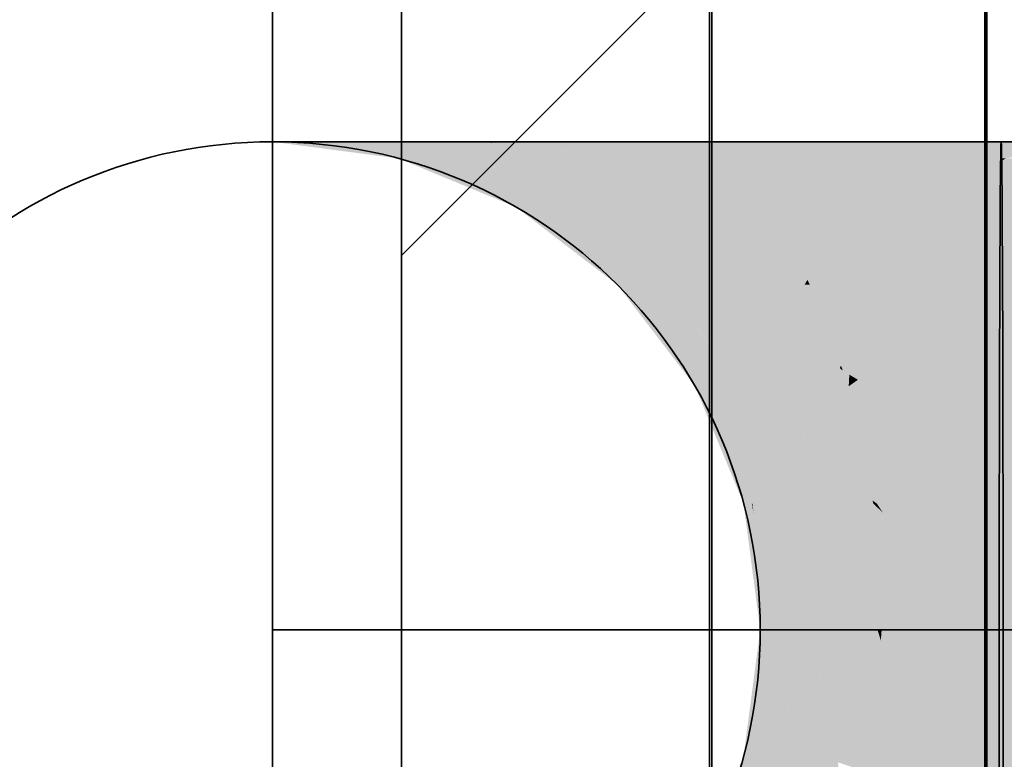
# Model space of a CAD drawing. Extents: x -459 to 541, y -543 to 550.
# Tile 177 of 256: x -417.92 to -416.14, y 472.81 to 474.15. Entities that reach past the tile are written whole.
import ezdxf

# ---------------------------------------------------------------- set-up
doc = ezdxf.new("R2010")
doc.units = 0
doc.layers.get('0').update_dxf_attribs({"lineweight": 35})
doc.layers.add('0-Shading', color=7, linetype='Continuous', lineweight=35)
for name, color, linetype, lineweight, true_color in [('A_Aussenwand', 3, 'Continuous', 35, 0x00ff00), ('A_Aussenwand-A07ALC2O1N', 3, 'Continuous', 35, 0x00ff00), ('A_Innenwand', 7, 'Continuous', 35, 0x80ff80), ('A_Tuer', 7, 'Continuous', 35, 0xbdbbbb), ('A_Wandschlitz-A07ALC2S1N', 7, 'Continuous', 35, 0x008080), ('H_Ruecklauf', 5, 'Continuous', 35, 0x0000ff), ('H_Vorlauf', 1, 'Continuous', 35, 0xff0000)]:
    doc.layers.add(name, color=color, linetype=linetype, lineweight=lineweight, true_color=true_color)

# ---------------------------------------------------------------- blocks, each defined once
blk = doc.blocks.new('3D-Ansicht-A07ALAKT1N', base_point=(-428.9481, 427.085))
at = {"layer": '0-Shading', "color": 176, "true_color": 0x000081}
for points in [[(-417.2006, 473.897), (-417.4206, 473.927), (-417.3581, 473.9129), (-417.4653, 473.927)], [(-417.2376, 473.897), (-417.2006, 473.897), (-417.3581, 473.9129)]]:
    blk.add_solid(points, dxfattribs=at)
at = {"layer": '0-Shading', "color": 176, "true_color": 0x000085}
for points in [[(-417.2006, 473.897), (-417.2894, 473.927), (-417.4206, 473.927)], [(-417.2006, 473.897), (-417.1429, 473.897), (-417.2894, 473.927), (-417.1231, 473.9018)], [(-417.1664, 473.8824), (-417.2006, 473.897), (-417.2024, 473.8824), (-417.2376, 473.897)], [(-417.1429, 473.897), (-417.092, 473.897), (-417.1231, 473.9018)], [(-417.2024, 473.8824), (-417.0253, 473.8091), (-417.1894, 473.8824), (-416.998, 473.8091)], [(-416.998, 473.8091), (-416.9955, 473.8091), (-417.1894, 473.8824), (-417.1664, 473.8824)]]:
    blk.add_solid(points, dxfattribs=at)
at = {"layer": '0-Shading', "color": 176, "true_color": 0x000089}
for points in [[(-417.0697, 473.925), (-417.0806, 473.927), (-417.1231, 473.9018), (-417.2894, 473.927)], [(-417.0048, 473.9129), (-417.0697, 473.925), (-417.1197, 473.9032)], [(-417.0581, 473.9079), (-417.0048, 473.9129), (-417.0644, 473.9079)], [(-417.0048, 473.9129), (-417.0581, 473.9079), (-416.9775, 473.9079)], [(-417.0581, 473.9079), (-417.1231, 473.9018), (-416.9192, 473.897), (-417.092, 473.897)], [(-417.1197, 473.9032), (-417.1231, 473.9018), (-417.0644, 473.9079), (-417.0581, 473.9079)], [(-417.0581, 473.9079), (-416.9192, 473.897), (-416.9775, 473.9079)], [(-417.0117, 473.7993), (-417.0253, 473.8091), (-417.0222, 473.8067)], [(-416.9995, 473.8091), (-417.0253, 473.8091), (-416.9525, 473.775), (-416.8194, 473.6693)], [(-416.8194, 473.6693), (-417.0253, 473.8091), (-416.9103, 473.7283), (-417.0117, 473.7993)], [(-417.0204, 473.8053), (-416.8301, 473.6693), (-417.0222, 473.8067), (-417.0117, 473.7993)], [(-416.9681, 473.7874), (-416.998, 473.8091), (-416.9525, 473.775), (-416.9995, 473.8091)], [(-416.9955, 473.8091), (-416.998, 473.8091), (-416.9681, 473.7874)], [(-416.8431, 473.6693), (-416.8301, 473.6693), (-417.0204, 473.8053)], [(-417.0117, 473.7993), (-416.8301, 473.6693), (-416.8262, 473.6693)], [(-416.8194, 473.6693), (-416.9103, 473.7283), (-416.8239, 473.6693)], [(-416.9103, 473.7283), (-416.8262, 473.6693), (-416.8239, 473.6693)]]:
    blk.add_solid(points, dxfattribs=at)
at = {"layer": '0-Shading', "color": 174, "true_color": 0x00008c}
for points in [[(-417.0663, 473.927), (-417.0806, 473.927), (-417.0697, 473.925)], [(-417.0697, 473.925), (-417.0048, 473.9129), (-417.0663, 473.927), (-417.0005, 473.9136)], [(-417.0663, 473.927), (-417.0005, 473.9136), (-416.9173, 473.927)], [(-417.0005, 473.9136), (-417.0048, 473.9129), (-416.9734, 473.9081), (-416.9775, 473.9079)], [(-417.0005, 473.9136), (-416.8084, 473.927), (-416.9173, 473.927)], [(-416.8084, 473.927), (-417.0005, 473.9136), (-416.7764, 473.9186), (-416.9734, 473.9081)], [(-416.7764, 473.9186), (-416.9426, 473.9097), (-416.694, 473.897)], [(-416.9775, 473.9079), (-416.9192, 473.897), (-416.9734, 473.9081)], [(-416.9426, 473.9097), (-416.9734, 473.9081), (-416.694, 473.897), (-416.9192, 473.897)], [(-416.8431, 473.6693), (-416.7521, 473.5508), (-416.8301, 473.6693), (-416.7302, 473.5258)], [(-416.8301, 473.6693), (-416.7315, 473.5508), (-416.8262, 473.6693), (-416.7625, 473.5925)], [(-416.8301, 473.6693), (-416.6843, 473.487), (-416.7315, 473.5508)], [(-416.8301, 473.6693), (-416.7302, 473.5258), (-416.6843, 473.487), (-416.6962, 473.487)], [(-416.8262, 473.6693), (-416.7625, 473.5925), (-416.8239, 473.6693), (-416.7775, 473.6127)], [(-416.7775, 473.6127), (-416.8194, 473.6693), (-416.8239, 473.6693)], [(-416.7521, 473.5508), (-416.7032, 473.487), (-416.7302, 473.5258)], [(-416.7302, 473.5258), (-416.7032, 473.487), (-416.6962, 473.487)]]:
    blk.add_solid(points, dxfattribs=at)
at = {"layer": '0-Shading', "color": 174, "true_color": 0x00008e}
for points in [[(-416.8084, 473.927), (-416.7764, 473.9186), (-416.6949, 473.927)], [(-416.7764, 473.9186), (-416.5319, 473.927), (-416.6949, 473.927)], [(-416.7764, 473.9186), (-416.694, 473.897), (-416.5319, 473.927), (-416.5575, 473.897)], [(-416.5575, 473.897), (-416.4315, 473.897), (-416.5319, 473.927), (-416.4912, 473.927)], [(-416.6769, 473.4275), (-416.7032, 473.487), (-416.6863, 473.4462)], [(-416.6962, 473.487), (-416.7032, 473.487), (-416.6283, 473.347), (-416.5994, 473.2748)], [(-416.7032, 473.487), (-416.6769, 473.4275), (-416.5994, 473.2748), (-416.6006, 473.2748)], [(-416.6843, 473.487), (-416.6962, 473.487), (-416.6283, 473.347)], [(-416.6388, 473.3315), (-416.6096, 473.2748), (-416.6863, 473.4462), (-416.6769, 473.4275)], [(-416.6769, 473.4275), (-416.6096, 473.2748), (-416.6006, 473.2748)], [(-416.6153, 473.2748), (-416.6096, 473.2748), (-416.6388, 473.3315)], [(-416.6843, 472.607), (-416.5994, 472.8193), (-416.7032, 472.607), (-416.6153, 472.8193)]]:
    blk.add_solid(points, dxfattribs=at)
at = {"layer": '0-Shading', "color": 174, "true_color": 0x000090}
for points in [[(-416.4315, 473.897), (-416.378, 473.897), (-416.4912, 473.927), (-416.2871, 473.927)], [(-416.2871, 473.927), (-416.3617, 473.9024), (-416.1506, 473.927), (-416.1497, 473.897)], [(-415.9776, 473.927), (-416.1506, 473.927), (-416.1428, 473.897), (-416.1497, 473.897)], [(-416.3617, 473.9024), (-416.378, 473.897), (-416.1497, 473.897)]]:
    blk.add_solid(points, dxfattribs=at)
at = {"layer": '0-Shading', "color": 174, "true_color": 0x000092}
for points in [[(-417.1429, 473.897), (-417.2006, 473.897), (-417.1664, 473.8824)], [(-417.0781, 473.8584), (-417.1429, 473.897), (-417.1628, 473.8847)], [(-417.1429, 473.897), (-416.908, 473.8091), (-417.092, 473.897)], [(-417.1429, 473.897), (-417.0781, 473.8584), (-416.908, 473.8091), (-416.9196, 473.8091)], [(-417.1628, 473.8847), (-417.1664, 473.8824), (-417.0673, 473.8519), (-417.1424, 473.8721)], [(-417.1628, 473.8847), (-417.0673, 473.8519), (-417.0781, 473.8584)], [(-417.1424, 473.8721), (-416.9955, 473.8091), (-417.0673, 473.8519)], [(-416.9937, 473.8322), (-417.0781, 473.8584), (-417.0673, 473.8519)], [(-416.9196, 473.8091), (-416.9937, 473.8322), (-416.9955, 473.8091), (-417.0673, 473.8519)]]:
    blk.add_solid(points, dxfattribs=at)
at = {"layer": '0-Shading', "color": 174, "true_color": 0x00009d}
for points in [[(-417.092, 473.897), (-416.8766, 473.8721), (-416.9113, 473.8843)], [(-416.8766, 473.8721), (-417.092, 473.897), (-416.7688, 473.8091), (-417.0398, 473.8721)], [(-416.8955, 473.8832), (-416.9192, 473.897), (-417.092, 473.897)], [(-416.8766, 473.8721), (-416.8955, 473.8832), (-416.9113, 473.8843)], [(-417.0398, 473.8721), (-416.908, 473.8091), (-416.7688, 473.8091)], [(-416.7501, 473.6693), (-416.8518, 473.7594), (-416.8481, 473.7205), (-416.9955, 473.8091)], [(-416.9681, 473.7874), (-416.8891, 473.7419), (-416.9955, 473.8091), (-416.8481, 473.7205)], [(-416.8518, 473.7594), (-416.8695, 473.775), (-416.9955, 473.8091)], [(-416.9955, 473.8091), (-416.8695, 473.775), (-416.9196, 473.8091)], [(-416.8695, 473.775), (-416.908, 473.8091), (-416.9196, 473.8091)], [(-416.9681, 473.7874), (-416.9525, 473.775), (-416.8891, 473.7419)], [(-416.9525, 473.775), (-416.8194, 473.6693), (-416.8891, 473.7419), (-416.763, 473.6693)], [(-416.8891, 473.7419), (-416.763, 473.6693), (-416.8481, 473.7205)], [(-416.8481, 473.7205), (-416.763, 473.6693), (-416.7501, 473.6693)]]:
    blk.add_solid(points, dxfattribs=at)
at = {"layer": '0-Shading', "color": 174, "true_color": 0x0000a6}
for points in [[(-416.8955, 473.8832), (-416.6475, 473.8587), (-416.9192, 473.897), (-416.6772, 473.8832)], [(-416.6772, 473.8832), (-416.694, 473.897), (-416.9192, 473.897)], [(-416.8955, 473.8832), (-416.8766, 473.8721), (-416.6475, 473.8587), (-416.5874, 473.8091)], [(-416.8766, 473.8721), (-416.7688, 473.8091), (-416.5874, 473.8091)], [(-416.6288, 473.487), (-416.8194, 473.6693), (-416.7543, 473.5931)], [(-416.8194, 473.6693), (-416.6288, 473.487), (-416.6966, 473.5888)], [(-416.7543, 473.5931), (-416.8194, 473.6693), (-416.7775, 473.6127)], [(-416.7124, 473.6127), (-416.763, 473.6693), (-416.6966, 473.5888), (-416.8194, 473.6693)], [(-416.7501, 473.6693), (-416.763, 473.6693), (-416.7124, 473.6127)], [(-416.7625, 473.5925), (-416.7245, 473.5581), (-416.7775, 473.6127), (-416.7543, 473.5931)], [(-416.6288, 473.487), (-416.7543, 473.5931), (-416.6457, 473.487), (-416.7245, 473.5581)], [(-416.7315, 473.5508), (-416.6637, 473.487), (-416.7625, 473.5925), (-416.7245, 473.5581)], [(-416.7245, 473.5581), (-416.6637, 473.487), (-416.6457, 473.487)], [(-416.6843, 473.487), (-416.6637, 473.487), (-416.7315, 473.5508)]]:
    blk.add_solid(points, dxfattribs=at)
at = {"layer": '0-Shading', "color": 174, "true_color": 0x0000ac}
for points in [[(-416.694, 473.897), (-416.6475, 473.8587), (-416.5575, 473.897), (-416.5613, 473.8486)], [(-416.5575, 473.897), (-416.5643, 473.8091), (-416.4071, 473.8585), (-416.4541, 473.8091)], [(-416.5575, 473.897), (-416.4071, 473.8585), (-416.4315, 473.897)], [(-416.6475, 473.8587), (-416.5874, 473.8091), (-416.5613, 473.8486), (-416.5643, 473.8091)], [(-416.4071, 473.8585), (-416.4406, 473.8233), (-416.3759, 473.8091)], [(-416.4406, 473.8233), (-416.4541, 473.8091), (-416.3759, 473.8091)], [(-416.6535, 473.4535), (-416.6843, 473.487), (-416.6295, 473.3741), (-416.6495, 473.4)], [(-416.6637, 473.487), (-416.6843, 473.487), (-416.6535, 473.4535)], [(-416.6457, 473.487), (-416.6637, 473.487), (-416.5932, 473.3878), (-416.6232, 473.4205)], [(-416.6363, 473.4347), (-416.6637, 473.487), (-416.6535, 473.4535)], [(-416.6232, 473.4205), (-416.6637, 473.487), (-416.6363, 473.4347)], [(-416.5976, 473.4), (-416.6288, 473.487), (-416.6457, 473.487)], [(-416.6457, 473.487), (-416.5932, 473.3878), (-416.5976, 473.4)], [(-416.5527, 473.2748), (-416.6363, 473.4347), (-416.6295, 473.3741), (-416.6535, 473.4535)], [(-416.5786, 473.347), (-416.6232, 473.4205), (-416.5527, 473.2748), (-416.6363, 473.4347)], [(-416.6232, 473.4205), (-416.5786, 473.347), (-416.5932, 473.3878)], [(-416.6495, 473.4), (-416.6283, 473.347), (-416.6295, 473.3741), (-416.6165, 473.3314)], [(-416.6165, 473.3314), (-416.5527, 473.2748), (-416.6295, 473.3741)], [(-416.6283, 473.347), (-416.5994, 473.2748), (-416.6165, 473.3314)], [(-416.5527, 473.2748), (-416.6165, 473.3314), (-416.574, 473.2748)], [(-416.6165, 473.3314), (-416.5994, 473.2748), (-416.574, 473.2748)], [(-416.5994, 472.8193), (-416.6843, 472.607), (-416.5987, 472.7722)], [(-416.5994, 472.8193), (-416.5987, 472.7722), (-416.5744, 472.8193)], [(-416.5744, 472.8193), (-416.5987, 472.7722), (-416.5699, 472.7714), (-416.5976, 472.694)], [(-416.5699, 472.7714), (-416.5527, 472.8193), (-416.5744, 472.8193)]]:
    blk.add_solid(points, dxfattribs=at)
at = {"layer": '0-Shading', "color": 174, "true_color": 0x0000b0}
for points in [[(-416.4071, 473.8585), (-416.3799, 473.8945), (-416.4315, 473.897)], [(-416.3799, 473.8945), (-416.378, 473.897), (-416.4315, 473.897)], [(-416.3759, 473.8091), (-416.378, 473.897), (-416.4071, 473.8585)], [(-416.378, 473.897), (-416.1496, 473.8925), (-416.1497, 473.897)], [(-416.378, 473.897), (-416.3759, 473.8091), (-416.1496, 473.8925), (-416.291, 473.8091)], [(-416.1428, 473.897), (-416.1497, 473.897), (-416.1496, 473.8925)], [(-416.1488, 473.8091), (-416.1428, 473.897), (-416.1496, 473.8925)], [(-416.1488, 473.8091), (-415.9572, 473.8421), (-416.1428, 473.897), (-415.8075, 473.897)], [(-416.1496, 473.8925), (-416.2673, 473.8231), (-416.1488, 473.8091)], [(-415.9572, 473.8421), (-416.1488, 473.8091), (-416.047, 473.8091)], [(-416.2673, 473.8231), (-416.291, 473.8091), (-416.1488, 473.8091)]]:
    blk.add_solid(points, dxfattribs=at)
at = {"layer": '0-Shading', "color": 174, "true_color": 0x0000ae}
for points in [[(-416.8695, 473.775), (-416.6397, 473.6693), (-416.908, 473.8091), (-416.7229, 473.7594)], [(-416.7229, 473.7594), (-416.7688, 473.8091), (-416.908, 473.8091)], [(-416.8695, 473.775), (-416.8518, 473.7594), (-416.7478, 473.719)], [(-416.8518, 473.7594), (-416.7501, 473.6693), (-416.7478, 473.719), (-416.6397, 473.6693)]]:
    blk.add_solid(points, dxfattribs=at)
at = {"layer": '0-Shading', "color": 172, "true_color": 0x0000bd}
for points in [[(-416.7688, 473.8091), (-416.7229, 473.7594), (-416.5874, 473.8091), (-416.6197, 473.7227)], [(-416.5874, 473.8091), (-416.6197, 473.7227), (-416.5608, 473.7685), (-416.5567, 473.7003)], [(-416.7229, 473.7594), (-416.6397, 473.6693), (-416.6197, 473.7227)], [(-416.5608, 473.7685), (-416.5549, 473.6693), (-416.5008, 473.6769), (-416.5052, 473.6693)], [(-416.6197, 473.7227), (-416.6397, 473.6693), (-416.5567, 473.7003), (-416.5549, 473.6693)], [(-416.5406, 473.487), (-416.6397, 473.6693), (-416.7124, 473.6127), (-416.7501, 473.6693)], [(-416.5033, 473.6726), (-416.5052, 473.6693), (-416.4958, 473.6693)], [(-416.5008, 473.6769), (-416.5033, 473.6726), (-416.4958, 473.6693)], [(-416.6288, 473.487), (-416.5406, 473.487), (-416.7124, 473.6127)]]:
    blk.add_solid(points, dxfattribs=at)
at = {"layer": '0-Shading', "color": 172, "true_color": 0x0000c7}
for points in [[(-416.5643, 473.8091), (-416.5874, 473.8091), (-416.5608, 473.7685)], [(-416.5608, 473.7685), (-416.5008, 473.6769), (-416.5643, 473.8091), (-416.5003, 473.6784)], [(-416.5643, 473.8091), (-416.5003, 473.6784), (-416.4541, 473.8091)], [(-416.4541, 473.8091), (-416.4794, 473.7375), (-416.3759, 473.8091), (-416.4217, 473.761)], [(-416.3855, 473.7758), (-416.3759, 473.8091), (-416.4217, 473.761)], [(-416.3671, 473.7833), (-416.3759, 473.8091), (-416.3855, 473.7758)], [(-416.4162, 473.6693), (-416.3855, 473.7758), (-416.5003, 473.6784), (-416.4217, 473.761)], [(-416.3492, 473.7308), (-416.3671, 473.7833), (-416.4162, 473.6693), (-416.3855, 473.7758)], [(-416.4794, 473.7375), (-416.5003, 473.6784), (-416.4217, 473.761)], [(-416.3492, 473.7308), (-416.3874, 473.6957), (-416.3282, 473.6693)], [(-416.3874, 473.6957), (-416.4162, 473.6693), (-416.3282, 473.6693)], [(-416.5008, 473.6769), (-416.4958, 473.6693), (-416.5003, 473.6784)], [(-416.4162, 473.6693), (-416.5003, 473.6784), (-416.4958, 473.6693)], [(-416.6288, 473.487), (-416.5585, 473.3589), (-416.5406, 473.487), (-416.4783, 473.2748)], [(-416.5585, 473.3589), (-416.6288, 473.487), (-416.5976, 473.4)], [(-416.5976, 473.4), (-416.5932, 473.3878), (-416.5585, 473.3589), (-416.5359, 473.3178)], [(-416.5932, 473.3878), (-416.5786, 473.347), (-416.5359, 473.3178), (-416.5123, 473.2748)], [(-416.5527, 473.2748), (-416.5123, 473.2748), (-416.5786, 473.347)], [(-416.4783, 473.2748), (-416.5585, 473.3589), (-416.5007, 473.2748), (-416.5359, 473.3178)], [(-416.5359, 473.3178), (-416.5123, 473.2748), (-416.5007, 473.2748)], [(-416.5699, 472.7714), (-416.5187, 472.8193), (-416.5527, 472.8193)], [(-416.5699, 472.7714), (-416.5217, 472.6714), (-416.5187, 472.8193), (-416.4995, 472.747)], [(-416.4995, 472.747), (-416.4783, 472.8193), (-416.5187, 472.8193)]]:
    blk.add_solid(points, dxfattribs=at)
at = {"layer": '0-Shading', "color": 172, "true_color": 0x0000cc}
for points in [[(-416.3047, 473.7907), (-416.291, 473.8091), (-416.3671, 473.7833), (-416.3759, 473.8091)], [(-416.3282, 473.6693), (-416.291, 473.8091), (-416.3492, 473.7308)], [(-416.291, 473.8091), (-416.3282, 473.6693), (-416.1484, 473.7292), (-416.2402, 473.6693)], [(-416.291, 473.8091), (-416.1484, 473.7292), (-416.1488, 473.8091)], [(-416.3492, 473.7308), (-416.3047, 473.7907), (-416.3671, 473.7833)], [(-416.1484, 473.7292), (-416.2151, 473.6857), (-416.1481, 473.6693)], [(-416.2151, 473.6857), (-416.2402, 473.6693), (-416.1481, 473.6693)], [(-416.468, 473.1643), (-416.5527, 473.2748), (-416.4571, 473.047), (-416.5197, 473.1356)], [(-416.5527, 473.2748), (-416.468, 473.1643), (-416.5123, 473.2748)], [(-416.5197, 473.1356), (-416.5527, 473.2748), (-416.5401, 473.1643)], [(-416.468, 473.1643), (-416.4783, 473.2748), (-416.5123, 473.2748)], [(-416.5401, 473.1643), (-416.513, 473.107), (-416.5389, 473.1626)], [(-416.5401, 473.1643), (-416.5318, 473.0915), (-416.513, 473.107), (-416.4987, 473.047)], [(-416.513, 473.107), (-416.5197, 473.1356), (-416.5389, 473.1626)], [(-416.4571, 473.047), (-416.5197, 473.1356), (-416.485, 473.047), (-416.513, 473.107)], [(-416.513, 473.107), (-416.4987, 473.047), (-416.485, 473.047)], [(-416.5267, 473.047), (-416.4987, 473.047), (-416.5318, 473.0915)], [(-416.5268, 473.046), (-416.5351, 472.9731), (-416.4697, 472.9113), (-416.4757, 472.8472)], [(-416.5268, 473.046), (-416.4987, 473.047), (-416.5267, 473.047)], [(-416.5262, 473.046), (-416.5268, 473.046), (-416.4681, 472.9286), (-416.4697, 472.9113)], [(-416.4987, 473.047), (-416.5262, 473.046), (-416.4689, 472.9314)], [(-416.5262, 473.046), (-416.4681, 472.9286), (-416.4689, 472.9314)], [(-416.4681, 472.9286), (-416.4571, 473.047), (-416.4987, 473.047)], [(-416.4892, 472.8385), (-416.4757, 472.8472), (-416.5401, 472.9297), (-416.5351, 472.9731)], [(-416.5401, 472.9297), (-416.5527, 472.8193), (-416.5187, 472.8193)], [(-416.4892, 472.8385), (-416.5401, 472.9297), (-416.5396, 472.9276)], [(-416.5187, 472.8193), (-416.4892, 472.8385), (-416.5396, 472.9276)], [(-416.4783, 472.8193), (-416.4757, 472.8472), (-416.4892, 472.8385)], [(-416.4783, 472.8193), (-416.4892, 472.8385), (-416.5187, 472.8193)]]:
    blk.add_solid(points, dxfattribs=at)
at = {"layer": '0-Shading', "color": 172, "true_color": 0x0000cd}
for points in [[(-416.047, 473.8091), (-416.1488, 473.8091), (-416.1484, 473.7292)], [(-415.5775, 473.8091), (-416.047, 473.8091), (-416.1481, 473.6693), (-416.1484, 473.7292)], [(-415.5775, 473.8091), (-416.1481, 473.6693), (-415.4616, 473.6693)]]:
    blk.add_solid(points, dxfattribs=at)
at = {"layer": '0-Shading', "color": 172, "true_color": 0x0000cf}
for points in [[(-416.5406, 473.487), (-416.5262, 473.487), (-416.6397, 473.6693), (-416.5549, 473.6693)], [(-416.5549, 473.6693), (-416.5304, 473.5139), (-416.5052, 473.6693)], [(-416.5304, 473.5139), (-416.4958, 473.6693), (-416.5052, 473.6693)], [(-416.4958, 473.6693), (-416.5304, 473.5139), (-416.4586, 473.5726), (-416.5285, 473.5016)], [(-416.4396, 473.5235), (-416.4586, 473.5726), (-416.4416, 473.5192), (-416.478, 473.5529)], [(-416.478, 473.5529), (-416.5285, 473.5016), (-416.4256, 473.487), (-416.5262, 473.487)], [(-416.478, 473.5529), (-416.4256, 473.487), (-416.436, 473.514)], [(-416.436, 473.514), (-416.4396, 473.5235), (-416.4416, 473.5192)]]:
    blk.add_solid(points, dxfattribs=at)
at = {"layer": '0-Shading', "color": 172, "true_color": 0x0000dd}
for points in [[(-416.4162, 473.6693), (-416.4958, 473.6693), (-416.4586, 473.5726)], [(-416.4162, 473.6693), (-416.4586, 473.5726), (-416.4229, 473.538), (-416.4396, 473.5235)], [(-416.3622, 473.5904), (-416.4162, 473.6693), (-416.4229, 473.538)], [(-416.3197, 473.6272), (-416.3282, 473.6693), (-416.3622, 473.5904), (-416.4162, 473.6693)], [(-416.3082, 473.5701), (-416.3197, 473.6272), (-416.3351, 473.5508), (-416.3622, 473.5904)], [(-416.4091, 473.498), (-416.3351, 473.5508), (-416.4229, 473.538), (-416.3622, 473.5904)], [(-416.3199, 473.5617), (-416.3351, 473.5508), (-416.3031, 473.5449), (-416.2915, 473.487)], [(-416.3082, 473.5701), (-416.3199, 473.5617), (-416.3031, 473.5449)], [(-416.2915, 473.487), (-416.3351, 473.5508), (-416.3592, 473.5336)], [(-416.4396, 473.5235), (-416.436, 473.514), (-416.4229, 473.538), (-416.4245, 473.5072)], [(-416.4091, 473.498), (-416.4229, 473.538), (-416.4245, 473.5072)], [(-416.3907, 473.487), (-416.2915, 473.487), (-416.4091, 473.498), (-416.3592, 473.5336)], [(-416.436, 473.514), (-416.4256, 473.487), (-416.4245, 473.5072)], [(-416.4091, 473.498), (-416.4245, 473.5072), (-416.4245, 473.487), (-416.4256, 473.487)], [(-416.3907, 473.487), (-416.4091, 473.498), (-416.4245, 473.487)]]:
    blk.add_solid(points, dxfattribs=at)
at = {"layer": '0-Shading', "color": 172, "true_color": 0x0000e4}
for points in [[(-416.2589, 473.6421), (-416.2402, 473.6693), (-416.3197, 473.6272), (-416.3282, 473.6693)], [(-416.3082, 473.5701), (-416.3031, 473.5449), (-416.2402, 473.6693), (-416.2779, 473.5355)], [(-416.2402, 473.6693), (-416.2779, 473.5355), (-416.1481, 473.6693), (-416.1476, 473.487)], [(-416.1481, 473.6693), (-416.1476, 473.487), (-415.4616, 473.6693), (-415.2977, 473.487)], [(-416.3082, 473.5701), (-416.2589, 473.6421), (-416.3197, 473.6272)], [(-416.3031, 473.5449), (-416.2915, 473.487), (-416.2779, 473.5355)], [(-416.2779, 473.5355), (-416.2915, 473.487), (-416.1476, 473.487)]]:
    blk.add_solid(points, dxfattribs=at)
at = {"layer": '0-Shading', "color": 172, "true_color": 0x0000dc}
for points in [[(-416.5262, 473.487), (-416.5406, 473.487), (-416.4812, 473.2845)], [(-416.4604, 473.487), (-416.5262, 473.487), (-416.3825, 473.2802), (-416.5147, 473.4362)], [(-416.5147, 473.4362), (-416.5262, 473.487), (-416.5149, 473.4364)], [(-416.4256, 473.487), (-416.4604, 473.487), (-416.446, 473.4634)], [(-416.4604, 473.487), (-416.3825, 473.2802), (-416.4075, 473.4)], [(-416.4075, 473.4), (-416.4256, 473.487), (-416.446, 473.4634)], [(-416.4812, 473.2845), (-416.4783, 473.2748), (-416.5149, 473.4364), (-416.5147, 473.4362)], [(-416.5147, 473.4362), (-416.4783, 473.2748), (-416.3825, 473.2802), (-416.3814, 473.2748)], [(-416.4995, 472.747), (-416.4832, 472.6736), (-416.4783, 472.8193), (-416.4601, 472.647)], [(-416.4256, 472.607), (-416.4449, 472.8082), (-416.4601, 472.647), (-416.4783, 472.8193)], [(-416.4492, 472.8193), (-416.4783, 472.8193), (-416.4449, 472.8082)], [(-416.4341, 472.8193), (-416.4492, 472.8193), (-416.4248, 472.8015), (-416.4449, 472.8082)], [(-416.3877, 472.7892), (-416.3974, 472.8193), (-416.4248, 472.8015), (-416.4341, 472.8193)], [(-416.3877, 472.7892), (-416.3814, 472.8193), (-416.3974, 472.8193)]]:
    blk.add_solid(points, dxfattribs=at)
at = {"layer": '0-Shading', "color": 5, "true_color": 0x0000ec}
for points in [[(-416.4041, 473.397), (-416.4256, 473.487), (-416.4075, 473.4)], [(-416.2749, 473.3341), (-416.4256, 473.487), (-416.2685, 473.2748), (-416.4041, 473.397)], [(-416.4256, 473.487), (-416.2749, 473.3341), (-416.3907, 473.487)], [(-416.2749, 473.3341), (-416.2915, 473.487), (-416.3907, 473.487)], [(-416.3825, 473.2802), (-416.3749, 473.2748), (-416.4075, 473.4), (-416.4041, 473.397)], [(-416.4041, 473.397), (-416.3749, 473.2748), (-416.2685, 473.2748)], [(-416.3814, 473.2748), (-416.3749, 473.2748), (-416.3825, 473.2802)], [(-416.3877, 472.7892), (-416.2924, 472.6668), (-416.3814, 472.8193), (-416.3451, 472.8193)], [(-416.3451, 472.8193), (-416.317, 472.7381), (-416.2685, 472.8193), (-416.2821, 472.694)]]:
    blk.add_solid(points, dxfattribs=at)
at = {"layer": '0-Shading', "color": 5, "true_color": 0x0000f4}
for points in [[(-416.2749, 473.3341), (-416.1476, 473.487), (-416.2915, 473.487)], [(-416.2749, 473.3341), (-416.205, 473.3016), (-416.1476, 473.487), (-416.1475, 473.428)], [(-416.205, 473.3016), (-416.1472, 473.2748), (-416.1475, 473.428)], [(-416.2685, 473.2748), (-416.1472, 473.2748), (-416.2749, 473.3341)], [(-416.3747, 473.2685), (-416.3814, 473.2748), (-416.3706, 473.1607), (-416.3741, 473.1643)], [(-416.3814, 473.2748), (-416.3747, 473.2685), (-416.3749, 473.2748)], [(-416.3749, 473.2748), (-416.3644, 473.2589), (-416.2685, 473.2748), (-416.2647, 473.1655)], [(-416.3749, 473.2748), (-416.3747, 473.2685), (-416.3644, 473.2589)], [(-416.2626, 473.1046), (-416.3747, 473.2685), (-416.2606, 473.047), (-416.3706, 473.1607)], [(-416.3747, 473.2685), (-416.2626, 473.1046), (-416.3644, 473.2589)], [(-416.3644, 473.2589), (-416.2626, 473.1046), (-416.2647, 473.1655)], [(-416.3741, 473.1643), (-416.3663, 473.047), (-416.3706, 473.1607)], [(-416.3706, 473.1607), (-416.3663, 473.047), (-416.2606, 473.047)], [(-416.3641, 473.0227), (-416.3663, 473.047), (-416.3676, 473.028)], [(-416.3663, 473.047), (-416.3641, 473.0227), (-416.2647, 472.9297), (-416.2666, 472.8748)], [(-416.2606, 473.047), (-416.3663, 473.047), (-416.2647, 472.9297)], [(-416.3676, 473.028), (-416.3742, 472.9286), (-416.3641, 473.0227), (-416.3532, 472.907)], [(-416.2666, 472.8748), (-416.3641, 473.0227), (-416.2685, 472.8193), (-416.3532, 472.907)], [(-416.3742, 472.9286), (-416.3749, 472.9177), (-416.3532, 472.907), (-416.3451, 472.8193)], [(-416.3814, 472.8193), (-416.3451, 472.8193), (-416.3749, 472.9177)], [(-416.3532, 472.907), (-416.3451, 472.8193), (-416.2685, 472.8193)], [(-416.2859, 472.6585), (-416.2131, 472.8193), (-416.2685, 472.8193)], [(-416.2859, 472.6585), (-416.1476, 472.607), (-416.2131, 472.8193), (-416.1473, 472.747)], [(-416.1473, 472.747), (-416.1472, 472.8193), (-416.2131, 472.8193)]]:
    blk.add_solid(points, dxfattribs=at)
at = {"layer": '0-Shading', "color": 5, "true_color": 0x0000f5}
for points in [[(-416.1476, 473.487), (-416.1472, 473.2748), (-415.2977, 473.487), (-415.0969, 473.2748)], [(-416.1472, 472.8193), (-416.1476, 472.607), (-414.6412, 472.8193), (-414.4172, 472.607)]]:
    blk.add_solid(points, dxfattribs=at)
at = {"layer": '0-Shading', "color": 174, "true_color": 0x00008f}
for points in [[(-416.6153, 473.2748), (-416.6123, 473.2518), (-416.6096, 473.2748), (-416.6029, 473.2122)], [(-416.6096, 473.2748), (-416.5871, 473.1779), (-416.6006, 473.2748), (-416.5973, 473.2584)], [(-416.6096, 473.2748), (-416.6029, 473.2122), (-416.5871, 473.1779), (-416.5781, 473.1072)], [(-416.5973, 473.2584), (-416.5994, 473.2748), (-416.6006, 473.2748)], [(-416.6123, 473.2518), (-416.5853, 473.047), (-416.6029, 473.2122)], [(-416.6029, 473.2122), (-416.5853, 473.047), (-416.5781, 473.1072), (-416.5704, 473.047)], [(-416.5933, 472.8669), (-416.5704, 473.047), (-416.597, 472.9588), (-416.5853, 473.047)], [(-416.6153, 472.8193), (-416.5994, 472.8193), (-416.597, 472.9588), (-416.5933, 472.8669)]]:
    blk.add_solid(points, dxfattribs=at)
at = {"layer": '0-Shading', "color": 174, "true_color": 0x0000af}
for points in [[(-416.5318, 473.0915), (-416.5552, 473.1931), (-416.5809, 473.2166), (-416.5994, 473.2748)], [(-416.5809, 473.2166), (-416.5994, 473.2748), (-416.5973, 473.2584)], [(-416.5552, 473.1931), (-416.574, 473.2748), (-416.5994, 473.2748)], [(-416.5527, 473.2748), (-416.574, 473.2748), (-416.5401, 473.1643)], [(-416.5407, 473.1664), (-416.574, 473.2748), (-416.5552, 473.1931)], [(-416.5871, 473.1779), (-416.527, 473.047), (-416.5973, 473.2584), (-416.5809, 473.2166)], [(-416.5809, 473.2166), (-416.527, 473.047), (-416.5318, 473.0915), (-416.5267, 473.047)], [(-416.5401, 473.1643), (-416.5407, 473.1664), (-416.5318, 473.0915), (-416.5552, 473.1931)], [(-416.5871, 473.1779), (-416.5781, 473.1072), (-416.527, 473.047), (-416.5489, 473.047)], [(-416.5781, 473.1072), (-416.5704, 473.047), (-416.5489, 473.047)], [(-416.5732, 472.8876), (-416.5704, 473.047), (-416.5855, 472.9286)], [(-416.5401, 472.9297), (-416.5704, 473.047), (-416.5527, 472.8193), (-416.5732, 472.8876)], [(-416.5704, 473.047), (-416.5351, 472.9731), (-416.5489, 473.047)], [(-416.5351, 472.9731), (-416.5704, 473.047), (-416.5401, 472.9297)], [(-416.5351, 472.9731), (-416.5267, 473.047), (-416.5489, 473.047)], [(-416.5933, 472.8669), (-416.5744, 472.8193), (-416.5855, 472.9286), (-416.5732, 472.8876)], [(-416.5732, 472.8876), (-416.5744, 472.8193), (-416.5527, 472.8193)], [(-416.5994, 472.8193), (-416.5744, 472.8193), (-416.5933, 472.8669)]]:
    blk.add_solid(points, dxfattribs=at)
at = {"layer": '0-Shading', "color": 172, "true_color": 0x0000e3}
for points in [[(-416.4256, 473.2748), (-416.4783, 473.2748), (-416.3741, 473.1643), (-416.3663, 473.047)], [(-416.4783, 473.2748), (-416.4406, 473.1355), (-416.3663, 473.047), (-416.3738, 473.047)], [(-416.478, 473.271), (-416.441, 473.1361), (-416.4783, 473.2748), (-416.4406, 473.1355)], [(-416.3814, 473.2748), (-416.4256, 473.2748), (-416.3741, 473.1643)], [(-416.478, 473.271), (-416.468, 473.1643), (-416.4398, 473.1318)], [(-416.468, 473.1643), (-416.4571, 473.047), (-416.4398, 473.1318), (-416.4166, 473.047)], [(-416.441, 473.1361), (-416.4166, 473.047), (-416.4406, 473.1355)], [(-416.4406, 473.1355), (-416.4166, 473.047), (-416.3738, 473.047)], [(-416.4053, 472.8494), (-416.4571, 473.047), (-416.4681, 472.9286)], [(-416.4571, 473.047), (-416.3749, 472.9177), (-416.4166, 473.047)], [(-416.3749, 472.9177), (-416.4571, 473.047), (-416.3814, 472.8193), (-416.4053, 472.8494)], [(-416.3738, 473.047), (-416.4166, 473.047), (-416.3742, 472.9286), (-416.3978, 472.9888)], [(-416.3738, 473.047), (-416.3742, 472.9286), (-416.3676, 473.028)], [(-416.3676, 473.028), (-416.3663, 473.047), (-416.3738, 473.047)], [(-416.3978, 472.9888), (-416.3749, 472.9177), (-416.3742, 472.9286)], [(-416.4697, 472.9113), (-416.3974, 472.8193), (-416.4681, 472.9286), (-416.4053, 472.8494)], [(-416.4576, 472.8959), (-416.4697, 472.9113), (-416.4492, 472.8193), (-416.4757, 472.8472)], [(-416.4576, 472.8959), (-416.4492, 472.8193), (-416.4341, 472.8193)], [(-416.3974, 472.8193), (-416.4576, 472.8959), (-416.4341, 472.8193)], [(-416.4757, 472.8472), (-416.4783, 472.8193), (-416.4492, 472.8193)], [(-416.4053, 472.8494), (-416.3974, 472.8193), (-416.3814, 472.8193)]]:
    blk.add_solid(points, dxfattribs=at)
at = {"layer": '0-Shading', "color": 5, "true_color": 0x0000fc}
for points in [[(-416.1471, 473.047), (-416.1472, 473.2748), (-416.2626, 473.1046), (-416.2685, 473.2748)], [(-416.2626, 473.1046), (-416.2606, 473.047), (-416.2125, 473.0797), (-416.1926, 473.047)], [(-416.1926, 473.047), (-416.1471, 473.047), (-416.2125, 473.0797)], [(-416.2666, 472.8748), (-416.1926, 473.047), (-416.2606, 473.047)], [(-416.2666, 472.8748), (-416.1472, 472.8193), (-416.1926, 473.047), (-416.1471, 473.0025)], [(-416.1471, 473.0025), (-416.1471, 473.047), (-416.1926, 473.047)], [(-416.2666, 472.8748), (-416.2685, 472.8193), (-416.2314, 472.8584), (-416.2131, 472.8193)], [(-416.2131, 472.8193), (-416.1472, 472.8193), (-416.2314, 472.8584)]]:
    blk.add_solid(points, dxfattribs=at)
at = {"layer": '0-Shading', "color": 5, "true_color": 0x0000fd}
for points in [[(-416.1472, 473.2748), (-416.1471, 473.047), (-415.0969, 473.2748), (-414.873, 473.047)], [(-416.1471, 473.047), (-416.1472, 472.8193), (-414.873, 473.047), (-414.6412, 472.8193)]]:
    blk.add_solid(points, dxfattribs=at)
blk = doc.blocks.new('Referenz-A07ALC2M1N', base_point=(-428.9482, 451.647))
at = {"layer": 'A_Aussenwand', "color": 0, "linetype": 'ByBlock', "ltscale": 0.35}
blk.add_line((-416.1766, 509.847), (-416.1766, 469.847), dxfattribs=at)
at = {"layer": 'A_Innenwand', "color": 0, "linetype": 'ByBlock', "ltscale": 0.35}
for p, q in [((-416.1801, 519.447), (-416.1801, 469.847)), ((-416.1788, 519.447), (-416.1788, 469.847))]:
    blk.add_line(p, q, dxfattribs=at)
at = {"layer": 'A_Tuer', "color": 0, "linetype": 'Continuous', "ltscale": 0.35}
for p, q in [((-416.6766, 469.847), (-416.6766, 509.847)), ((-416.6724, 479.0742), (-416.6724, 469.847))]:
    blk.add_line(p, q, dxfattribs=at)
blk = doc.blocks.new('Referenz-A07ALC2U1N', base_point=(-417.2349, 427.085))
at = {"layer": 'A_Aussenwand-A07ALC2O1N', "color": 0, "linetype": 'ByBlock', "ltscale": 0.35}
for p, q in [((-417.2326, 469.847), (-417.2326, 493.647)), ((-417.2326, 493.647), (-417.2326, 440.847))]:
    blk.add_line(p, q, dxfattribs=at)
at = {"layer": 'A_Aussenwand-A07ALC2O1N', "color": 0, "linetype": 'ByBlock', "lineweight": 18, "ltscale": 0.18}
blk.add_line((-417.2326, 473.722), (-402.6293, 488.3253), dxfattribs=at)
at = {"layer": 'A_Wandschlitz-A07ALC2S1N', "color": 0, "linetype": 'Continuous', "ltscale": 0.35}
blk.add_line((-417.2326, 493.647), (-417.2326, 469.847), dxfattribs=at)
blk = doc.blocks.new('Steigleitung Heizung-A07ALC5U1N', base_point=(-417.4653, 471.047))
at = {"color": 0, "linetype": 'ByBlock', "lineweight": -2, "ltscale": 0.35}
blk.add_line((-417.4653, 471.047), (-417.4653, 493.647), dxfattribs=at)
blk = doc.blocks.new('Steigleitung Heizung-A07ALC5Y1N', base_point=(-417.4653, 473.047))
at = {"color": 0, "linetype": 'ByBlock', "lineweight": -2, "ltscale": 0.35}
blk.add_line((-417.4653, 473.047), (-417.4653, 493.647), dxfattribs=at)
blk = doc.blocks.new('Rohr - 1703-A07ALC621N', base_point=(-417.4653, 473.047))
at = {"color": 0, "linetype": 'ByBlock', "lineweight": -2, "ltscale": 0.35}
blk.add_line((-417.4653, 473.047), (-396.3397, 473.047), dxfattribs=at)
blk = doc.blocks.new('Geometrie-A07ALC6G1N', base_point=(-418.3453, 472.167))
at = {"layer": 'H_Ruecklauf', "lineweight": -2}
for p, q in [((-417.4206, 473.927), (-417.4653, 473.927)), ((-417.2894, 473.927), (-417.4206, 473.927)), ((-417.0806, 473.927), (-417.2894, 473.927)), ((-416.8084, 473.927), (-417.0806, 473.927)), ((-416.4912, 473.927), (-416.8084, 473.927)), ((-416.1506, 473.927), (-416.4912, 473.927)), ((-397.5717, 473.927), (-416.1506, 473.927))]:
    blk.add_line(p, q, dxfattribs=at)
blk.add_circle((-417.4653, 473.047), 0.88, dxfattribs=at)
blk.add_circle((-417.4653, 473.047), 0.88, dxfattribs=at)
at = {"layer": 'H_Ruecklauf', "lineweight": -2, "extrusion": (0, 0, -1)}
blk.add_ellipse((-416.1506, 473.047), major_axis=(0, -0.88), ratio=0.003979, dxfattribs=at)
at = {"layer": 'H_Ruecklauf', "lineweight": -2}
blk.add_ellipse((-416.1506, 473.047), major_axis=(0, 0.88), ratio=0.003979, dxfattribs=at)

msp = doc.modelspace()

# ---------------------------------------------------------------- block references
at = {"color": 251, "lineweight": 25, "ltscale": 0.25, "true_color": 0x585858}
for name, p in [('Referenz-A07ALC2M1N', (-428.9482, 451.647)), ('Referenz-A07ALC2U1N', (-417.2349, 427.085))]:
    msp.add_blockref(name, p, dxfattribs=at)
msp.add_blockref('3D-Ansicht-A07ALAKT1N', (-428.9481, 427.085))
at = {"linetype": 'Continuous', "ltscale": 0.35}
msp.add_blockref('Geometrie-A07ALC6G1N', (-418.3453, 472.167), dxfattribs=at)
at = {"layer": 'H_Ruecklauf', "ltscale": 0.35}
for name in ['Steigleitung Heizung-A07ALC5Y1N', 'Rohr - 1703-A07ALC621N']:
    msp.add_blockref(name, (-417.4653, 473.047), dxfattribs=at)
at = {"layer": 'H_Vorlauf', "ltscale": 0.35}
msp.add_blockref('Steigleitung Heizung-A07ALC5U1N', (-417.4653, 471.047), dxfattribs=at)

doc.saveas('drawing.dxf')
